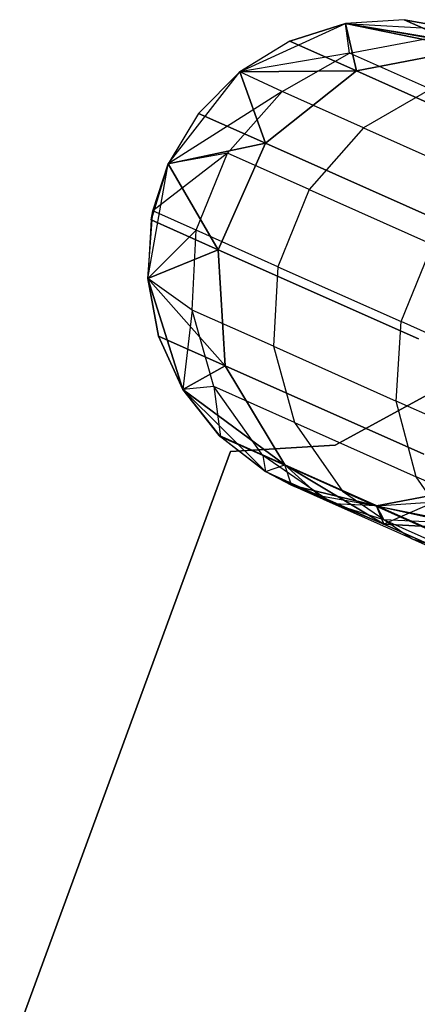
# Model space of a CAD drawing. Extents: x 0.3 to 7.1, y -3.38 to 3.38.
# Tile 105 of 256: x 0.53 to 0.69, y 1.04 to 1.44. Entities that reach past the tile are written whole.
import ezdxf

# ---------------------------------------------------------------- set-up
doc = ezdxf.new("R2010")
doc.units = 0
doc.header["$LTSCALE"] = 2.54
doc.layers.get('0').update_dxf_attribs({"linetype": 'CONTINUOUS'})

# ---------------------------------------------------------------- blocks, each defined once
blk = doc.blocks.new('SINGLES_B_BB_STL')
at = {"color": 0}
for p, q in [((0.61961, 1.4207, 1.7), (0.66318, 1.44052, 1.7)), ((0.61961, 1.4207, 39.09119), (0.66318, 1.44052, 39.09119)), ((0.61961, 1.4207, 1.7), (0.66318, 1.44052, 1.7)), ((0.61961, 1.4207, 11.29242), (0.66318, 1.44052, 1.7)), ((0.61961, 1.4207, 11.29242), (0.66318, 1.44052, 1.7)), ((0.61961, 1.4207, 39.09119), (0.66318, 1.44052, 39.09119)), ((0.66318, 1.44052, 16.96885), (0.64019, 1.43325, 16.96885)), ((0.64019, 1.43325, 16.96885), (0.66318, 1.44052, 39.09119)), ((0.64019, 1.43325, 16.96885), (0.66318, 1.44052, 39.09119)), ((0.66318, 1.44052, 16.96885), (0.64019, 1.43325, 16.96885)), ((0.66318, 1.44052, 11.29242), (0.64019, 1.43325, 11.29242)), ((0.64019, 1.43325, 11.29242), (0.66318, 1.44052, 1.7)), ((0.64019, 1.43325, 11.29242), (0.66318, 1.44052, 1.7)), ((0.66318, 1.44052, 11.29242), (0.64019, 1.43325, 11.29242)), ((0.68723, 1.44207, 16.96885), (0.66318, 1.44052, 39.09119)), ((0.68723, 1.44207, 16.96885), (0.66318, 1.44052, 16.96885)), ((0.68723, 1.44207, 16.96885), (0.66318, 1.44052, 39.09119)), ((0.68723, 1.44207, 16.96885), (0.66318, 1.44052, 16.96885)), ((0.68723, 1.44207, 11.29242), (0.66318, 1.44052, 11.29242)), ((0.68723, 1.44207, 11.29242), (0.66318, 1.44052, 11.29242)), ((0.66318, 1.44052, 1.7), (0.71096, 1.43782, 1.7)), ((0.66318, 1.44052, 39.09119), (0.71096, 1.43782, 39.09119)), ((0.66318, 1.44052, 16.96885), (0.66318, 1.44052, 39.09119)), ((0.66318, 1.44052, 16.96885), (0.66318, 1.44052, 39.09119)), ((0.66318, 1.44052, 16.96885), (0.66762, 1.42104, 16.54461)), ((0.66318, 1.44052, 16.96885), (0.66762, 1.42104, 16.54461)), ((0.66318, 1.44052, 16.96885), (0.7143, 1.43002, 16.55016)), ((0.66318, 1.44052, 16.96885), (0.7143, 1.43002, 16.55016)), ((0.66762, 1.42104, 11.71666), (0.66318, 1.44052, 11.29242)), ((0.66762, 1.42104, 11.71666), (0.66318, 1.44052, 11.29242)), ((0.7143, 1.43002, 11.71111), (0.66318, 1.44052, 11.29242)), ((0.7143, 1.43002, 11.71111), (0.66318, 1.44052, 11.29242)), ((0.66318, 1.44052, 11.29242), (0.66318, 1.44052, 1.7)), ((0.66318, 1.44052, 11.29242), (0.66318, 1.44052, 1.7)), ((0.66318, 1.44052, 11.29242), (0.71096, 1.43782, 1.7)), ((0.66318, 1.44052, 1.7), (0.71096, 1.43782, 1.7)), ((0.66318, 1.44052, 11.29242), (0.71096, 1.43782, 1.7)), ((0.66484, 1.42827, 39.42144), (0.66318, 1.44052, 39.09119)), ((0.66484, 1.42827, 39.42144), (0.66318, 1.44052, 39.09119)), ((0.69757, 1.43444, 39.41823), (0.66318, 1.44052, 39.09119)), ((0.69757, 1.43444, 39.41823), (0.66318, 1.44052, 39.09119)), ((0.73067, 1.42935, 39.41445), (0.66318, 1.44052, 39.09119)), ((0.66318, 1.44052, 39.09119), (0.71096, 1.43782, 39.09119)), ((0.73067, 1.42935, 39.41445), (0.66318, 1.44052, 39.09119)), ((0.71096, 1.43782, 16.96885), (0.68723, 1.44207, 16.96885)), ((0.68723, 1.44207, 16.96885), (0.71096, 1.43782, 39.09119)), ((0.68723, 1.44207, 16.96885), (0.71096, 1.43782, 39.09119)), ((0.68723, 1.44207, 16.96885), (0.7143, 1.43002, 16.55016)), ((0.68723, 1.44207, 16.96885), (0.7143, 1.43002, 16.55016)), ((0.71096, 1.43782, 16.96885), (0.68723, 1.44207, 16.96885)), ((0.7143, 1.43002, 11.71111), (0.68723, 1.44207, 11.29242)), ((0.7143, 1.43002, 11.71111), (0.68723, 1.44207, 11.29242)), ((0.71096, 1.43782, 11.29242), (0.68723, 1.44207, 11.29242)), ((0.68723, 1.44207, 11.29242), (0.71096, 1.43782, 1.7)), ((0.68723, 1.44207, 11.29242), (0.71096, 1.43782, 1.7)), ((0.71096, 1.43782, 11.29242), (0.68723, 1.44207, 11.29242)), ((0.64019, 1.43325, 16.96885), (0.61961, 1.4207, 39.09119)), ((0.64019, 1.43325, 16.96885), (0.61961, 1.4207, 16.96885)), ((0.64019, 1.43325, 16.96885), (0.61961, 1.4207, 39.09119)), ((0.64019, 1.43325, 16.96885), (0.61961, 1.4207, 16.96885)), ((0.64019, 1.43325, 11.29242), (0.61961, 1.4207, 11.29242)), ((0.64019, 1.43325, 11.29242), (0.61961, 1.4207, 11.29242)), ((0.64019, 1.43325, 16.96885), (0.66762, 1.42104, 16.54461)), ((0.64019, 1.43325, 16.96885), (0.66762, 1.42104, 16.54461)), ((0.66762, 1.42104, 11.71666), (0.64019, 1.43325, 11.29242)), ((0.66762, 1.42104, 11.71666), (0.64019, 1.43325, 11.29242)), ((0.66484, 1.42827, 39.42144), (0.69757, 1.43444, 39.41823)), ((0.66484, 1.42827, 39.42144), (0.69757, 1.43444, 39.41823)), ((0.66484, 1.42827, 39.42144), (0.61961, 1.4207, 39.09119)), ((0.66484, 1.42827, 39.42144), (0.61961, 1.4207, 39.09119)), ((0.63707, 1.41255, 39.42366), (0.66484, 1.42827, 39.42144)), ((0.63707, 1.41255, 39.42366), (0.66484, 1.42827, 39.42144)), ((0.6981, 1.41346, 39.65088), (0.66484, 1.42827, 39.42144)), ((0.6981, 1.41346, 39.65088), (0.66484, 1.42827, 39.42144)), ((0.7143, 1.43002, 16.55016), (0.66762, 1.42104, 16.54461)), ((0.7143, 1.43002, 16.55016), (0.66762, 1.42104, 16.54461)), ((0.66762, 1.42104, 11.71666), (0.7143, 1.43002, 11.71111)), ((0.66762, 1.42104, 11.71666), (0.7143, 1.43002, 11.71111)), ((0.59024, 1.3829, 1.7), (0.61961, 1.4207, 1.7)), ((0.59024, 1.3829, 39.09119), (0.61961, 1.4207, 39.09119)), ((0.59024, 1.3829, 11.29242), (0.61961, 1.4207, 1.7)), ((0.59024, 1.3829, 1.7), (0.61961, 1.4207, 1.7)), ((0.59024, 1.3829, 11.29242), (0.61961, 1.4207, 1.7)), ((0.59024, 1.3829, 39.09119), (0.61961, 1.4207, 39.09119)), ((0.61961, 1.4207, 16.96885), (0.60263, 1.40359, 16.96885)), ((0.60263, 1.40359, 16.96885), (0.61961, 1.4207, 39.09119)), ((0.60263, 1.40359, 16.96885), (0.61961, 1.4207, 39.09119)), ((0.61961, 1.4207, 16.96885), (0.60263, 1.40359, 16.96885)), ((0.61961, 1.4207, 11.29242), (0.60263, 1.40359, 11.29242)), ((0.60263, 1.40359, 11.29242), (0.61961, 1.4207, 1.7)), ((0.60263, 1.40359, 11.29242), (0.61961, 1.4207, 1.7)), ((0.61961, 1.4207, 11.29242), (0.60263, 1.40359, 11.29242)), ((0.61961, 1.4207, 16.96885), (0.66762, 1.42104, 16.54461)), ((0.61961, 1.4207, 16.96885), (0.66762, 1.42104, 16.54461)), ((0.66762, 1.42104, 11.71666), (0.61961, 1.4207, 11.29242)), ((0.66762, 1.42104, 11.71666), (0.61961, 1.4207, 11.29242)), ((0.61961, 1.4207, 16.96885), (0.61961, 1.4207, 39.09119)), ((0.61961, 1.4207, 16.96885), (0.61961, 1.4207, 39.09119)), ((0.61961, 1.4207, 16.96885), (0.63026, 1.39128, 16.54148)), ((0.61961, 1.4207, 16.96885), (0.63026, 1.39128, 16.54148)), ((0.63026, 1.39128, 11.71979), (0.61961, 1.4207, 11.29242)), ((0.63026, 1.39128, 11.71979), (0.61961, 1.4207, 11.29242)), ((0.61961, 1.4207, 1.7), (0.61961, 1.4207, 11.29242)), ((0.61961, 1.4207, 1.7), (0.61961, 1.4207, 11.29242)), ((0.63707, 1.41255, 39.42366), (0.61961, 1.4207, 39.09119)), ((0.63707, 1.41255, 39.42366), (0.61961, 1.4207, 39.09119)), ((0.66762, 1.42104, 16.54461), (0.63026, 1.39128, 16.54148)), ((0.66762, 1.42104, 16.54461), (0.63026, 1.39128, 16.54148)), ((0.63026, 1.39128, 11.71979), (0.66762, 1.42104, 11.71666)), ((0.63026, 1.39128, 11.71979), (0.66762, 1.42104, 11.71666)), ((0.66762, 1.42104, 16.54461), (0.74935, 1.38465, 16.12883)), ((0.66762, 1.42104, 16.54461), (0.74935, 1.38465, 16.12883)), ((0.74935, 1.38465, 12.13244), (0.66762, 1.42104, 11.71666)), ((0.74935, 1.38465, 12.13244), (0.66762, 1.42104, 11.71666)), ((0.63707, 1.41255, 39.42366), (0.59024, 1.3829, 39.09119)), ((0.63707, 1.41255, 39.42366), (0.59024, 1.3829, 39.09119)), ((0.61461, 1.38727, 39.42486), (0.63707, 1.41255, 39.42366)), ((0.61461, 1.38727, 39.42486), (0.63707, 1.41255, 39.42366)), ((0.67056, 1.39764, 39.65464), (0.63707, 1.41255, 39.42366)), ((0.67056, 1.39764, 39.65464), (0.63707, 1.41255, 39.42366)), ((0.6981, 1.41346, 39.65088), (0.67056, 1.39764, 39.65464)), ((0.6981, 1.41346, 39.65088), (0.67056, 1.39764, 39.65464)), ((0.60263, 1.40359, 16.96885), (0.59024, 1.3829, 39.09119)), ((0.60263, 1.40359, 16.96885), (0.59024, 1.3829, 39.09119)), ((0.60263, 1.40359, 16.96885), (0.59024, 1.3829, 16.96885)), ((0.60263, 1.40359, 16.96885), (0.59024, 1.3829, 16.96885)), ((0.60263, 1.40359, 11.29242), (0.59024, 1.3829, 11.29242)), ((0.60263, 1.40359, 11.29242), (0.59024, 1.3829, 11.29242)), ((0.60263, 1.40359, 16.96885), (0.63026, 1.39128, 16.54148)), ((0.60263, 1.40359, 16.96885), (0.63026, 1.39128, 16.54148)), ((0.63026, 1.39128, 11.71979), (0.60263, 1.40359, 11.29242)), ((0.63026, 1.39128, 11.71979), (0.60263, 1.40359, 11.29242)), ((0.67056, 1.39764, 39.65464), (0.64822, 1.37231, 39.65667)), ((0.67056, 1.39764, 39.65464), (0.64822, 1.37231, 39.65667)), ((0.67056, 1.39764, 39.65464), (0.72113, 1.37513, 39.88186)), ((0.67056, 1.39764, 39.65464), (0.72113, 1.37513, 39.88186)), ((0.59024, 1.3829, 16.96885), (0.63026, 1.39128, 16.54148)), ((0.59024, 1.3829, 16.96885), (0.63026, 1.39128, 16.54148)), ((0.63026, 1.39128, 11.71979), (0.59024, 1.3829, 11.29242)), ((0.63026, 1.39128, 11.71979), (0.59024, 1.3829, 11.29242)), ((0.63026, 1.39128, 16.54148), (0.61079, 1.34756, 16.54148)), ((0.63026, 1.39128, 16.54148), (0.61079, 1.34756, 16.54148)), ((0.61079, 1.34756, 11.71979), (0.63026, 1.39128, 11.71979)), ((0.61079, 1.34756, 11.71979), (0.63026, 1.39128, 11.71979)), ((0.63026, 1.39128, 16.54148), (0.7126, 1.35463, 16.12262)), ((0.63026, 1.39128, 16.54148), (0.7126, 1.35463, 16.12262)), ((0.7126, 1.35463, 12.13865), (0.63026, 1.39128, 11.71979)), ((0.7126, 1.35463, 12.13865), (0.63026, 1.39128, 11.71979)), ((0.61461, 1.38727, 39.42486), (0.58388, 1.36349, 39.09119)), ((0.61461, 1.38727, 39.42486), (0.58388, 1.36349, 39.09119)), ((0.61461, 1.38727, 39.42486), (0.59024, 1.3829, 39.09119)), ((0.61461, 1.38727, 39.42486), (0.59024, 1.3829, 39.09119)), ((0.60171, 1.35556, 39.42473), (0.61461, 1.38727, 39.42486)), ((0.60171, 1.35556, 39.42473), (0.61461, 1.38727, 39.42486)), ((0.64822, 1.37231, 39.65667), (0.61461, 1.38727, 39.42486)), ((0.64822, 1.37231, 39.65667), (0.61461, 1.38727, 39.42486)), ((0.58181, 1.33579, 1.7), (0.59024, 1.3829, 1.7)), ((0.58181, 1.33579, 11.29242), (0.59024, 1.3829, 1.7)), ((0.58181, 1.33579, 1.7), (0.59024, 1.3829, 1.7)), ((0.58181, 1.33579, 11.29242), (0.59024, 1.3829, 1.7)), ((0.59024, 1.3829, 16.96885), (0.58316, 1.35986, 16.96885)), ((0.59024, 1.3829, 16.96885), (0.58316, 1.35986, 16.96885)), ((0.59024, 1.3829, 11.29242), (0.58316, 1.35986, 11.29242)), ((0.58316, 1.35986, 11.29242), (0.59024, 1.3829, 1.7)), ((0.58316, 1.35986, 11.29242), (0.59024, 1.3829, 1.7)), ((0.59024, 1.3829, 11.29242), (0.58316, 1.35986, 11.29242)), ((0.59024, 1.3829, 16.96885), (0.58388, 1.36349, 39.09119)), ((0.58388, 1.36349, 39.09119), (0.59024, 1.3829, 39.09119)), ((0.59024, 1.3829, 16.96885), (0.58388, 1.36349, 39.09119)), ((0.58388, 1.36349, 39.09119), (0.59024, 1.3829, 39.09119)), ((0.59024, 1.3829, 16.96885), (0.59024, 1.3829, 39.09119)), ((0.59024, 1.3829, 16.96885), (0.59024, 1.3829, 39.09119)), ((0.59024, 1.3829, 16.96885), (0.61079, 1.34756, 16.54148)), ((0.59024, 1.3829, 16.96885), (0.61079, 1.34756, 16.54148)), ((0.61079, 1.34756, 11.71979), (0.59024, 1.3829, 11.29242)), ((0.61079, 1.34756, 11.71979), (0.59024, 1.3829, 11.29242)), ((0.59024, 1.3829, 11.29242), (0.59024, 1.3829, 1.7)), ((0.59024, 1.3829, 11.29242), (0.59024, 1.3829, 1.7)), ((0.64822, 1.37231, 39.65667), (0.6353, 1.3406, 39.65645)), ((0.64822, 1.37231, 39.65667), (0.6353, 1.3406, 39.65645)), ((0.64822, 1.37231, 39.65667), (0.69897, 1.34971, 39.8847)), ((0.64822, 1.37231, 39.65667), (0.69897, 1.34971, 39.8847)), ((0.58181, 1.33579, 39.09119), (0.58388, 1.36349, 39.09119)), ((0.58181, 1.33579, 39.09119), (0.58388, 1.36349, 39.09119)), ((0.58316, 1.35986, 16.96885), (0.58388, 1.36349, 39.09119)), ((0.58316, 1.35986, 16.96885), (0.58388, 1.36349, 39.09119)), ((0.60171, 1.35556, 39.42473), (0.58388, 1.36349, 39.09119)), ((0.60171, 1.35556, 39.42473), (0.58388, 1.36349, 39.09119)), ((0.58316, 1.35986, 16.96885), (0.58181, 1.33579, 39.09119)), ((0.58316, 1.35986, 16.96885), (0.58181, 1.33579, 39.09119)), ((0.58316, 1.35986, 16.96885), (0.58181, 1.33579, 16.96885)), ((0.58316, 1.35986, 16.96885), (0.58181, 1.33579, 16.96885)), ((0.58316, 1.35986, 11.29242), (0.58181, 1.33579, 11.29242)), ((0.58316, 1.35986, 11.29242), (0.58181, 1.33579, 11.29242)), ((0.58316, 1.35986, 16.96885), (0.61079, 1.34756, 16.54148)), ((0.58316, 1.35986, 16.96885), (0.61079, 1.34756, 16.54148)), ((0.61079, 1.34756, 11.71979), (0.58316, 1.35986, 11.29242)), ((0.61079, 1.34756, 11.71979), (0.58316, 1.35986, 11.29242)), ((0.60171, 1.35556, 39.42473), (0.58181, 1.33579, 39.09119)), ((0.60171, 1.35556, 39.42473), (0.58181, 1.33579, 39.09119)), ((0.60002, 1.32276, 39.42335), (0.60171, 1.35556, 39.42473)), ((0.60002, 1.32276, 39.42335), (0.60171, 1.35556, 39.42473)), ((0.6353, 1.3406, 39.65645), (0.60171, 1.35556, 39.42473)), ((0.6353, 1.3406, 39.65645), (0.60171, 1.35556, 39.42473)), ((0.58181, 1.33579, 16.96885), (0.61079, 1.34756, 16.54148)), ((0.58181, 1.33579, 16.96885), (0.61079, 1.34756, 16.54148)), ((0.61079, 1.34756, 11.71979), (0.58181, 1.33579, 11.29242)), ((0.61079, 1.34756, 11.71979), (0.58181, 1.33579, 11.29242)), ((0.61079, 1.34756, 16.54148), (0.61367, 1.29989, 16.54461)), ((0.61079, 1.34756, 16.54148), (0.61367, 1.29989, 16.54461)), ((0.61079, 1.34756, 16.54148), (0.69313, 1.3109, 16.12262)), ((0.61079, 1.34756, 16.54148), (0.69313, 1.3109, 16.12262)), ((0.61367, 1.29989, 11.71666), (0.61079, 1.34756, 11.71979)), ((0.69313, 1.3109, 12.13865), (0.61079, 1.34756, 11.71979)), ((0.61367, 1.29989, 11.71666), (0.61079, 1.34756, 11.71979)), ((0.69313, 1.3109, 12.13865), (0.61079, 1.34756, 11.71979)), ((0.68603, 1.31802, 39.8844), (0.69897, 1.34971, 39.8847)), ((0.68603, 1.31802, 39.8844), (0.69897, 1.34971, 39.8847)), ((0.6353, 1.3406, 39.65645), (0.63347, 1.30787, 39.65411)), ((0.6353, 1.3406, 39.65645), (0.63347, 1.30787, 39.65411)), ((0.6353, 1.3406, 39.65645), (0.68603, 1.31802, 39.8844)), ((0.6353, 1.3406, 39.65645), (0.68603, 1.31802, 39.8844)), ((0.59623, 1.29015, 1.7), (0.58181, 1.33579, 1.7)), ((0.58181, 1.33579, 16.96885), (0.58181, 1.33579, 39.09119)), ((0.58181, 1.33579, 16.96885), (0.58181, 1.33579, 39.09119)), ((0.58181, 1.33579, 16.96885), (0.59623, 1.29015, 39.09119)), ((0.59623, 1.29015, 39.09119), (0.58181, 1.33579, 39.09119)), ((0.58181, 1.33579, 16.96885), (0.59623, 1.29015, 39.09119)), ((0.58181, 1.33579, 16.96885), (0.58625, 1.3121, 16.96885)), ((0.58181, 1.33579, 16.96885), (0.58625, 1.3121, 16.96885)), ((0.58181, 1.33579, 16.96885), (0.61367, 1.29989, 16.54461)), ((0.58181, 1.33579, 16.96885), (0.61367, 1.29989, 16.54461)), ((0.61367, 1.29989, 11.71666), (0.58181, 1.33579, 11.29242)), ((0.58181, 1.33579, 11.29242), (0.58625, 1.3121, 11.29242)), ((0.61367, 1.29989, 11.71666), (0.58181, 1.33579, 11.29242)), ((0.58625, 1.3121, 11.29242), (0.58181, 1.33579, 1.7)), ((0.59623, 1.29015, 1.7), (0.58181, 1.33579, 1.7)), ((0.58625, 1.3121, 11.29242), (0.58181, 1.33579, 1.7)), ((0.58181, 1.33579, 11.29242), (0.58625, 1.3121, 11.29242)), ((0.58181, 1.33579, 11.29242), (0.58181, 1.33579, 1.7)), ((0.58181, 1.33579, 11.29242), (0.58181, 1.33579, 1.7)), ((0.60002, 1.32276, 39.42335), (0.58181, 1.33579, 39.09119)), ((0.59623, 1.29015, 39.09119), (0.58181, 1.33579, 39.09119)), ((0.60002, 1.32276, 39.42335), (0.58181, 1.33579, 39.09119)), ((0.60002, 1.32276, 39.42335), (0.59623, 1.29015, 39.09119)), ((0.60002, 1.32276, 39.42335), (0.59623, 1.29015, 39.09119)), ((0.60893, 1.2914, 39.4209), (0.60002, 1.32276, 39.42335)), ((0.63347, 1.30787, 39.65411), (0.60002, 1.32276, 39.42335)), ((0.60893, 1.2914, 39.4209), (0.60002, 1.32276, 39.42335)), ((0.63347, 1.30787, 39.65411), (0.60002, 1.32276, 39.42335)), ((0.68399, 1.28538, 39.88112), (0.68603, 1.31802, 39.8844)), ((0.68399, 1.28538, 39.88112), (0.68603, 1.31802, 39.8844)), ((0.75374, 1.28787, 40.10727), (0.68603, 1.31802, 39.8844)), ((0.75374, 1.28787, 40.10727), (0.68603, 1.31802, 39.8844)), ((0.58625, 1.3121, 16.96885), (0.59623, 1.29015, 39.09119)), ((0.58625, 1.3121, 16.96885), (0.59623, 1.29015, 39.09119)), ((0.58625, 1.3121, 16.96885), (0.59623, 1.29015, 16.96885)), ((0.58625, 1.3121, 16.96885), (0.59623, 1.29015, 16.96885)), ((0.58625, 1.3121, 16.96885), (0.61367, 1.29989, 16.54461)), ((0.58625, 1.3121, 16.96885), (0.61367, 1.29989, 16.54461)), ((0.61367, 1.29989, 11.71666), (0.58625, 1.3121, 11.29242)), ((0.58625, 1.3121, 11.29242), (0.59623, 1.29015, 11.29242)), ((0.61367, 1.29989, 11.71666), (0.58625, 1.3121, 11.29242)), ((0.59623, 1.29015, 1.7), (0.58625, 1.3121, 11.29242)), ((0.58625, 1.3121, 11.29242), (0.59623, 1.29015, 11.29242)), ((0.59623, 1.29015, 1.7), (0.58625, 1.3121, 11.29242)), ((0.63347, 1.30787, 39.65411), (0.68399, 1.28538, 39.88112)), ((0.63347, 1.30787, 39.65411), (0.64213, 1.27661, 39.64996)), ((0.63347, 1.30787, 39.65411), (0.68399, 1.28538, 39.88112)), ((0.63347, 1.30787, 39.65411), (0.64213, 1.27661, 39.64996)), ((0.59623, 1.29015, 16.96885), (0.61367, 1.29989, 16.54461)), ((0.59623, 1.29015, 16.96885), (0.61367, 1.29989, 16.54461)), ((0.61367, 1.29989, 11.71666), (0.59623, 1.29015, 11.29242)), ((0.61367, 1.29989, 11.71666), (0.59623, 1.29015, 11.29242)), ((0.61367, 1.29989, 16.54461), (0.63824, 1.25918, 16.55016)), ((0.61367, 1.29989, 16.54461), (0.63824, 1.25918, 16.55016)), ((0.61367, 1.29989, 16.54461), (0.69541, 1.2635, 16.12883)), ((0.61367, 1.29989, 16.54461), (0.69541, 1.2635, 16.12883)), ((0.63824, 1.25918, 11.71111), (0.61367, 1.29989, 11.71666)), ((0.69541, 1.2635, 12.13244), (0.61367, 1.29989, 11.71666)), ((0.63824, 1.25918, 11.71111), (0.61367, 1.29989, 11.71666)), ((0.69541, 1.2635, 12.13244), (0.61367, 1.29989, 11.71666)), ((0.60893, 1.2914, 39.4209), (0.59623, 1.29015, 39.09119)), ((0.60893, 1.2914, 39.4209), (0.59623, 1.29015, 39.09119)), ((0.62911, 1.26298, 39.41739), (0.60893, 1.2914, 39.4209)), ((0.60893, 1.2914, 39.4209), (0.61168, 1.27074, 39.09119)), ((0.60893, 1.2914, 39.4209), (0.61168, 1.27074, 39.09119)), ((0.64213, 1.27661, 39.64996), (0.60893, 1.2914, 39.4209)), ((0.62911, 1.26298, 39.41739), (0.60893, 1.2914, 39.4209)), ((0.64213, 1.27661, 39.64996), (0.60893, 1.2914, 39.4209)), ((0.63021, 1.25645, 1.7), (0.59623, 1.29015, 1.7)), ((0.59623, 1.29015, 39.09119), (0.59623, 1.29015, 16.96885)), ((0.59623, 1.29015, 16.96885), (0.61168, 1.27074, 39.09119)), ((0.61168, 1.27074, 39.09119), (0.59623, 1.29015, 39.09119)), ((0.59623, 1.29015, 16.96885), (0.61168, 1.27074, 39.09119)), ((0.59623, 1.29015, 16.96885), (0.61117, 1.27124, 16.96885)), ((0.59623, 1.29015, 39.09119), (0.59623, 1.29015, 16.96885)), ((0.59623, 1.29015, 16.96885), (0.61117, 1.27124, 16.96885)), ((0.59623, 1.29015, 16.96885), (0.63824, 1.25918, 16.55016)), ((0.59623, 1.29015, 16.96885), (0.63824, 1.25918, 16.55016)), ((0.63824, 1.25918, 11.71111), (0.59623, 1.29015, 11.29242)), ((0.59623, 1.29015, 11.29242), (0.61117, 1.27124, 11.29242)), ((0.63824, 1.25918, 11.71111), (0.59623, 1.29015, 11.29242)), ((0.61117, 1.27124, 11.29242), (0.59623, 1.29015, 1.7)), ((0.63021, 1.25645, 1.7), (0.59623, 1.29015, 1.7)), ((0.61117, 1.27124, 11.29242), (0.59623, 1.29015, 1.7)), ((0.59623, 1.29015, 11.29242), (0.61117, 1.27124, 11.29242)), ((0.59623, 1.29015, 11.29242), (0.59623, 1.29015, 1.7)), ((0.59623, 1.29015, 11.29242), (0.59623, 1.29015, 1.7)), ((0.61168, 1.27074, 39.09119), (0.59623, 1.29015, 39.09119)), ((0.69694, 1.28797, 1.9), (0.65894, 1.2673, 1.9)), ((0.65894, 1.2673, 1.7), (0.69694, 1.28797, 1.7)), ((0.65894, 1.2673, 1.7), (0.69694, 1.28797, 1.7)), ((0.69694, 1.28797, 1.9), (0.65894, 1.2673, 1.9)), ((0.69228, 1.25429, 39.8753), (0.68399, 1.28538, 39.88112)), ((0.75143, 1.25535, 40.10307), (0.68399, 1.28538, 39.88112)), ((0.69228, 1.25429, 39.8753), (0.68399, 1.28538, 39.88112)), ((0.75143, 1.25535, 40.10307), (0.68399, 1.28538, 39.88112)), ((0.64213, 1.27661, 39.64996), (0.69228, 1.25429, 39.8753)), ((0.64213, 1.27661, 39.64996), (0.66196, 1.24835, 39.64402)), ((0.64213, 1.27661, 39.64996), (0.69228, 1.25429, 39.8753)), ((0.64213, 1.27661, 39.64996), (0.66196, 1.24835, 39.64402)), ((0.61117, 1.27124, 16.96885), (0.61168, 1.27074, 39.09119)), ((0.61117, 1.27124, 16.96885), (0.61168, 1.27074, 39.09119)), ((0.61117, 1.27124, 16.96885), (0.63021, 1.25645, 39.09119)), ((0.61117, 1.27124, 16.96885), (0.63021, 1.25645, 39.09119)), ((0.61117, 1.27124, 16.96885), (0.63021, 1.25645, 16.96885)), ((0.61117, 1.27124, 16.96885), (0.63021, 1.25645, 16.96885)), ((0.61117, 1.27124, 16.96885), (0.63824, 1.25918, 16.55016)), ((0.61117, 1.27124, 16.96885), (0.63824, 1.25918, 16.55016)), ((0.61117, 1.27124, 11.29242), (0.63021, 1.25645, 11.29242)), ((0.63824, 1.25918, 11.71111), (0.61117, 1.27124, 11.29242)), ((0.63824, 1.25918, 11.71111), (0.61117, 1.27124, 11.29242)), ((0.61117, 1.27124, 11.29242), (0.63021, 1.25645, 11.29242)), ((0.61117, 1.27124, 11.29242), (0.63021, 1.25645, 1.7)), ((0.61117, 1.27124, 11.29242), (0.63021, 1.25645, 1.7)), ((0.63021, 1.25645, 39.09119), (0.61168, 1.27074, 39.09119)), ((0.62911, 1.26298, 39.41739), (0.61168, 1.27074, 39.09119)), ((0.63021, 1.25645, 39.09119), (0.61168, 1.27074, 39.09119)), ((0.62911, 1.26298, 39.41739), (0.61168, 1.27074, 39.09119)), ((0.65894, 1.2673, 1.9), (0.61577, 1.26461, 1.9)), ((0.61577, 1.26461, 1.7), (0.65894, 1.2673, 1.7)), ((0.61577, 1.26461, 1.7), (0.65894, 1.2673, 1.7)), ((0.65894, 1.2673, 1.9), (0.61577, 1.26461, 1.9)), ((0.65894, 1.2673, 1.7), (0.65894, 1.2673, 1.9)), ((0.65894, 1.2673, 1.7), (0.65894, 1.2673, 1.9)), ((0.61577, 1.26461, 1.7), (0.52908, 1.02842, 1.7)), ((0.52908, 1.02842, 1.9), (0.61577, 1.26461, 1.9)), ((0.52908, 1.02842, 1.9), (0.61577, 1.26461, 1.9)), ((0.61577, 1.26461, 1.7), (0.52908, 1.02842, 1.7)), ((0.61577, 1.26461, 1.9), (0.61577, 1.26461, 1.7)), ((0.61577, 1.26461, 1.9), (0.61577, 1.26461, 1.7)), ((0.65814, 1.24321, 39.41335), (0.62911, 1.26298, 39.41739)), ((0.62911, 1.26298, 39.41739), (0.63021, 1.25645, 39.09119)), ((0.62911, 1.26298, 39.41739), (0.63021, 1.25645, 39.09119)), ((0.66196, 1.24835, 39.64402), (0.62911, 1.26298, 39.41739)), ((0.65814, 1.24321, 39.41335), (0.62911, 1.26298, 39.41739)), ((0.66196, 1.24835, 39.64402), (0.62911, 1.26298, 39.41739)), ((0.63021, 1.25645, 16.96885), (0.63824, 1.25918, 16.55016)), ((0.63021, 1.25645, 16.96885), (0.63824, 1.25918, 16.55016)), ((0.63021, 1.25645, 11.29242), (0.63824, 1.25918, 11.71111)), ((0.63021, 1.25645, 11.29242), (0.63824, 1.25918, 11.71111)), ((0.65223, 1.24664, 16.96885), (0.63824, 1.25918, 16.55016)), ((0.63824, 1.25918, 16.55016), (0.67887, 1.23478, 16.55685)), ((0.65223, 1.24664, 16.96885), (0.63824, 1.25918, 16.55016)), ((0.64092, 1.25088, 16.96885), (0.63824, 1.25918, 16.55016)), ((0.64092, 1.25088, 16.96885), (0.63824, 1.25918, 16.55016)), ((0.63824, 1.25918, 16.55016), (0.67887, 1.23478, 16.55685)), ((0.63824, 1.25918, 16.55016), (0.7189, 1.22327, 16.13981)), ((0.63824, 1.25918, 16.55016), (0.7189, 1.22327, 16.13981)), ((0.64092, 1.25088, 11.29242), (0.63824, 1.25918, 11.71111)), ((0.64092, 1.25088, 11.29242), (0.63824, 1.25918, 11.71111)), ((0.67887, 1.23478, 11.70442), (0.63824, 1.25918, 11.71111)), ((0.7189, 1.22327, 12.12146), (0.63824, 1.25918, 11.71111)), ((0.67887, 1.23478, 11.70442), (0.63824, 1.25918, 11.71111)), ((0.7189, 1.22327, 12.12146), (0.63824, 1.25918, 11.71111)), ((0.64092, 1.25088, 1.7), (0.63021, 1.25645, 1.7)), ((0.63021, 1.25645, 16.96885), (0.63021, 1.25645, 39.09119)), ((0.63021, 1.25645, 16.96885), (0.63021, 1.25645, 39.09119)), ((0.63021, 1.25645, 16.96885), (0.64092, 1.25088, 16.96885)), ((0.64092, 1.25088, 39.09119), (0.63021, 1.25645, 39.09119)), ((0.63021, 1.25645, 16.96885), (0.64092, 1.25088, 16.96885)), ((0.63021, 1.25645, 11.29242), (0.64092, 1.25088, 11.29242)), ((0.63021, 1.25645, 11.29242), (0.64092, 1.25088, 11.29242)), ((0.63021, 1.25645, 11.29242), (0.63021, 1.25645, 1.7)), ((0.63021, 1.25645, 1.7), (0.64092, 1.25088, 11.29242)), ((0.63021, 1.25645, 11.29242), (0.63021, 1.25645, 1.7)), ((0.63021, 1.25645, 1.7), (0.64092, 1.25088, 11.29242)), ((0.63021, 1.25645, 1.7), (0.65223, 1.24664, 11.29242)), ((0.63021, 1.25645, 1.7), (0.65223, 1.24664, 11.29242)), ((0.64092, 1.25088, 1.7), (0.63021, 1.25645, 1.7)), ((0.65814, 1.24321, 39.41335), (0.63021, 1.25645, 39.09119)), ((0.64092, 1.25088, 39.09119), (0.63021, 1.25645, 39.09119)), ((0.65814, 1.24321, 39.41335), (0.63021, 1.25645, 39.09119)), ((0.71158, 1.22626, 39.86695), (0.69228, 1.25429, 39.8753)), ((0.75922, 1.22448, 40.09562), (0.69228, 1.25429, 39.8753)), ((0.71158, 1.22626, 39.86695), (0.69228, 1.25429, 39.8753)), ((0.75922, 1.22448, 40.09562), (0.69228, 1.25429, 39.8753)), ((0.67596, 1.24239, 1.7), (0.64092, 1.25088, 1.7)), ((0.64092, 1.25088, 16.96885), (0.64092, 1.25088, 39.09119)), ((0.64092, 1.25088, 16.96885), (0.64092, 1.25088, 39.09119)), ((0.64092, 1.25088, 16.96885), (0.67596, 1.24239, 39.09119)), ((0.67596, 1.24239, 39.09119), (0.64092, 1.25088, 39.09119)), ((0.64092, 1.25088, 16.96885), (0.65223, 1.24664, 16.96885)), ((0.64092, 1.25088, 16.96885), (0.67596, 1.24239, 39.09119)), ((0.64092, 1.25088, 16.96885), (0.65223, 1.24664, 16.96885)), ((0.64092, 1.25088, 11.29242), (0.67887, 1.23478, 11.70442)), ((0.64092, 1.25088, 11.29242), (0.67887, 1.23478, 11.70442)), ((0.64092, 1.25088, 11.29242), (0.65223, 1.24664, 11.29242)), ((0.64092, 1.25088, 11.29242), (0.65223, 1.24664, 11.29242)), ((0.64092, 1.25088, 1.7), (0.65223, 1.24664, 11.29242)), ((0.64092, 1.25088, 1.7), (0.65223, 1.24664, 11.29242)), ((0.64092, 1.25088, 1.7), (0.67596, 1.24239, 11.29242)), ((0.64092, 1.25088, 1.7), (0.67596, 1.24239, 11.29242)), ((0.67596, 1.24239, 1.7), (0.64092, 1.25088, 1.7)), ((0.67596, 1.24239, 39.09119), (0.64092, 1.25088, 39.09119)), ((0.65814, 1.24321, 39.41335), (0.64092, 1.25088, 39.09119)), ((0.65814, 1.24321, 39.41335), (0.64092, 1.25088, 39.09119)), ((0.72301, 1.25121, 1.7), (0.67596, 1.24239, 1.7)), ((0.67596, 1.24239, 16.96885), (0.72301, 1.25121, 39.09119)), ((0.72301, 1.25121, 39.09119), (0.67596, 1.24239, 39.09119)), ((0.67596, 1.24239, 16.96885), (0.72301, 1.25121, 39.09119)), ((0.72301, 1.25121, 1.7), (0.67596, 1.24239, 1.7)), ((0.72301, 1.25121, 39.09119), (0.67596, 1.24239, 39.09119)), ((0.65223, 1.24664, 16.96885), (0.67596, 1.24239, 39.09119)), ((0.65223, 1.24664, 16.96885), (0.67596, 1.24239, 39.09119)), ((0.65223, 1.24664, 16.96885), (0.67596, 1.24239, 16.96885)), ((0.65223, 1.24664, 16.96885), (0.67596, 1.24239, 16.96885)), ((0.65223, 1.24664, 16.96885), (0.67887, 1.23478, 16.55685)), ((0.65223, 1.24664, 16.96885), (0.67887, 1.23478, 16.55685)), ((0.65223, 1.24664, 11.29242), (0.67887, 1.23478, 11.70442)), ((0.65223, 1.24664, 11.29242), (0.67887, 1.23478, 11.70442)), ((0.65223, 1.24664, 11.29242), (0.67596, 1.24239, 11.29242)), ((0.65223, 1.24664, 11.29242), (0.67596, 1.24239, 11.29242)), ((0.66196, 1.24835, 39.64402), (0.71158, 1.22626, 39.86695)), ((0.66196, 1.24835, 39.64402), (0.69058, 1.22877, 39.63716)), ((0.66196, 1.24835, 39.64402), (0.71158, 1.22626, 39.86695)), ((0.66196, 1.24835, 39.64402), (0.69058, 1.22877, 39.63716)), ((0.67596, 1.24239, 39.09119), (0.65814, 1.24321, 39.41335)), ((0.67596, 1.24239, 39.09119), (0.65814, 1.24321, 39.41335)), ((0.67894, 1.23659, 39.41081), (0.65814, 1.24321, 39.41335)), ((0.69058, 1.22877, 39.63716), (0.65814, 1.24321, 39.41335)), ((0.67894, 1.23659, 39.41081), (0.65814, 1.24321, 39.41335)), ((0.69058, 1.22877, 39.63716), (0.65814, 1.24321, 39.41335)), ((0.67596, 1.24239, 16.96885), (0.70002, 1.24394, 16.96885)), ((0.67596, 1.24239, 16.96885), (0.70002, 1.24394, 16.96885)), ((0.67596, 1.24239, 11.29242), (0.70002, 1.24394, 11.29242)), ((0.67596, 1.24239, 1.7), (0.70002, 1.24394, 11.29242)), ((0.67596, 1.24239, 11.29242), (0.70002, 1.24394, 11.29242)), ((0.67596, 1.24239, 1.7), (0.70002, 1.24394, 11.29242)), ((0.67596, 1.24239, 16.96885), (0.67596, 1.24239, 39.09119)), ((0.67596, 1.24239, 16.96885), (0.67596, 1.24239, 39.09119)), ((0.67596, 1.24239, 16.96885), (0.67887, 1.23478, 16.55685)), ((0.67596, 1.24239, 16.96885), (0.67887, 1.23478, 16.55685)), ((0.67887, 1.23478, 11.70442), (0.67596, 1.24239, 11.29242)), ((0.67596, 1.24239, 11.29242), (0.72625, 1.23226, 11.69812)), ((0.67596, 1.24239, 11.29242), (0.72625, 1.23226, 11.69812)), ((0.67887, 1.23478, 11.70442), (0.67596, 1.24239, 11.29242)), ((0.67596, 1.24239, 1.7), (0.67596, 1.24239, 11.29242)), ((0.67596, 1.24239, 1.7), (0.67596, 1.24239, 11.29242)), ((0.67596, 1.24239, 39.09119), (0.67894, 1.23659, 39.41081)), ((0.67596, 1.24239, 39.09119), (0.67894, 1.23659, 39.41081)), ((0.67596, 1.24239, 39.09119), (0.70831, 1.23519, 39.4076)), ((0.67596, 1.24239, 39.09119), (0.70831, 1.23519, 39.4076)), ((0.70002, 1.24394, 16.96885), (0.67887, 1.23478, 16.55685)), ((0.70002, 1.24394, 16.96885), (0.67887, 1.23478, 16.55685)), ((0.67887, 1.23478, 16.55685), (0.72625, 1.23226, 16.56315)), ((0.67887, 1.23478, 16.55685), (0.72625, 1.23226, 16.56315)), ((0.67887, 1.23478, 16.55685), (0.75824, 1.19944, 16.15306)), ((0.67887, 1.23478, 16.55685), (0.75824, 1.19944, 16.15306)), ((0.72625, 1.23226, 11.69812), (0.67887, 1.23478, 11.70442)), ((0.75824, 1.19944, 12.10821), (0.67887, 1.23478, 11.70442)), ((0.72625, 1.23226, 11.69812), (0.67887, 1.23478, 11.70442)), ((0.75824, 1.19944, 12.10821), (0.67887, 1.23478, 11.70442)), ((0.70831, 1.23519, 39.4076), (0.67894, 1.23659, 39.41081)), ((0.71113, 1.22226, 39.63286), (0.67894, 1.23659, 39.41081)), ((0.70831, 1.23519, 39.4076), (0.67894, 1.23659, 39.41081)), ((0.71113, 1.22226, 39.63286), (0.67894, 1.23659, 39.41081)), ((0.69058, 1.22877, 39.63716), (0.73958, 1.20695, 39.85733)), ((0.69058, 1.22877, 39.63716), (0.71113, 1.22226, 39.63286)), ((0.69058, 1.22877, 39.63716), (0.73958, 1.20695, 39.85733)), ((0.69058, 1.22877, 39.63716), (0.71113, 1.22226, 39.63286))]:
    blk.add_line(p, q, dxfattribs=at)

msp = doc.modelspace()

# ---------------------------------------------------------------- block references
at = {"color": 0}
msp.add_blockref('SINGLES_B_BB_STL', (0, 0), dxfattribs=at)

doc.saveas('drawing.dxf')
